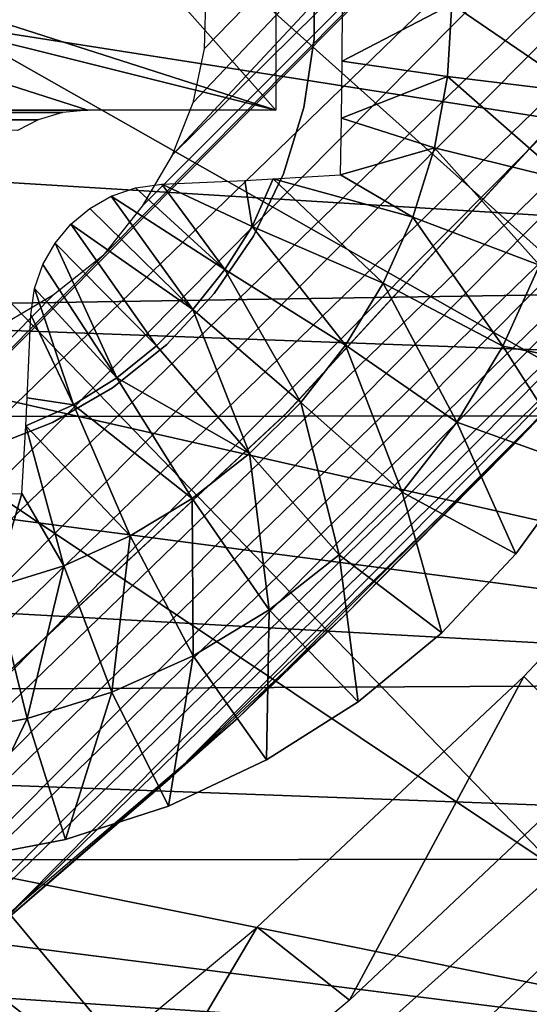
# Model space of a CAD drawing. Header units: millimetres. Extents: x -30.2 to 30.2, y -30.2 to 30.2.
# Tile 121 of 191: x 14.1 to 16, y -17.2 to -13.5. Entities that reach past the tile are written whole.
import ezdxf

# ---------------------------------------------------------------- set-up
doc = ezdxf.new("R2010")
doc.units = ezdxf.units.MM
doc.header["$LTSCALE"] = 81.481481
for name, color, linetype in [('1', 7, 'CONTINUOUS'), ('120', 7, 'CONTINUOUS'), ('174', 7, 'CONTINUOUS'), ('175', 7, 'CONTINUOUS'), ('244', 7, 'CONTINUOUS'), ('245', 7, 'CONTINUOUS'), ('248', 7, 'CONTINUOUS'), ('249', 7, 'CONTINUOUS'), ('3', 7, 'CONTINUOUS'), ('311', 7, 'CONTINUOUS'), ('313', 7, 'CONTINUOUS'), ('314', 7, 'CONTINUOUS'), ('317', 7, 'CONTINUOUS'), ('72', 7, 'CONTINUOUS'), ('74', 7, 'CONTINUOUS'), ('79', 7, 'CONTINUOUS'), ('85', 7, 'CONTINUOUS'), ('92', 7, 'CONTINUOUS')]:
    doc.layers.add(name, color=color, linetype=linetype)

msp = doc.modelspace()

# ---------------------------------------------------------------- linework, layer by layer
at = {"layer": '1', "color": 251, "linetype": 'Continuous', "true_color": 0x4c4c4c}
for points in [[(22.6143, -14.9798, 4.4), (-23.6543, -13.2769, 4.4), (23.6812, -13.2291, 4.4), (22.6143, -14.9798, 4.4)], [(-22.5838, -15.0255, 4.4), (-23.6543, -13.2769, 4.4), (22.6143, -14.9798, 4.4), (-22.5838, -15.0255, 4.4)], [(21.4137, -16.6518, 4.4), (-22.5838, -15.0255, 4.4), (22.6143, -14.9798, 4.4), (21.4137, -16.6518, 4.4)], [(-21.3802, -16.6948, 4.4), (-22.5838, -15.0255, 4.4), (21.4137, -16.6518, 4.4), (-21.3802, -16.6948, 4.4)], [(20.0953, -18.2215, 4.4), (-21.3802, -16.6948, 4.4), (21.4137, -16.6518, 4.4), (20.0953, -18.2215, 4.4)], [(-20.0588, -18.2617, 4.4), (-21.3802, -16.6948, 4.4), (20.0953, -18.2215, 4.4), (-20.0588, -18.2617, 4.4)]]:
    msp.add_3dface(points, dxfattribs=at)
at = {"layer": '120', "color": 251, "linetype": 'Continuous', "true_color": 0x4c4c4c}
for points in [[(16.2777, -16.2777, -162.0965), (15.9685, -15.9685, -212.2044), (16.913, -14.9645, -212.2044), (16.2777, -16.2777, -162.0965)], [(14.9645, -16.913, -212.2044), (15.9685, -15.9685, -212.2044), (15.3129, -17.1885, -162.0965), (14.9645, -16.913, -212.2044)], [(15.3129, -17.1885, -162.0965), (15.9685, -15.9685, -212.2044), (16.2777, -16.2777, -162.0965), (15.3129, -17.1885, -162.0965)], [(13.9046, -17.7946, -212.2044), (14.9645, -16.913, -212.2044), (14.2971, -18.0421, -162.0965), (13.9046, -17.7946, -212.2044)], [(14.2971, -18.0421, -162.0965), (14.9645, -16.913, -212.2044), (15.3129, -17.1885, -162.0965), (14.2971, -18.0421, -162.0965)]]:
    msp.add_3dface(points, dxfattribs=at)
at = {"layer": '174', "color": 251, "linetype": 'Continuous', "true_color": 0x4c4c4c}
for points in [[(20.2411, -8.4813, -211.7), (20.5777, -7.6392, -211.7), (14.6446, -14.0047, -211.7), (20.2411, -8.4813, -211.7)], [(14.6446, -14.0047, -211.7), (20.5777, -7.6392, -211.7), (14.7226, -13.807, -211.7), (14.6446, -14.0047, -211.7)], [(14.7226, -13.807, -211.7), (20.5777, -7.6392, -211.7), (14.7655, -13.6033, -211.7), (14.7226, -13.807, -211.7)], [(14.7655, -13.6033, -211.7), (20.5777, -7.6392, -211.7), (14.7718, -13.3843, -211.7), (14.7655, -13.6033, -211.7)], [(19.8761, -9.3018, -211.7), (20.2411, -8.4813, -211.7), (8.6651, -20.1633, -211.7), (19.8761, -9.3018, -211.7)], [(8.6651, -20.1633, -211.7), (20.2411, -8.4813, -211.7), (14.3835, -14.3835, -211.7), (8.6651, -20.1633, -211.7)], [(14.3835, -14.3835, -211.7), (20.2411, -8.4813, -211.7), (14.5315, -14.1969, -211.7), (14.3835, -14.3835, -211.7)], [(14.5315, -14.1969, -211.7), (20.2411, -8.4813, -211.7), (14.6446, -14.0047, -211.7), (14.5315, -14.1969, -211.7)], [(9.48, -19.7922, -211.7), (19.8761, -9.3018, -211.7), (8.6651, -20.1633, -211.7), (9.48, -19.7922, -211.7)], [(19.4828, -10.1008, -211.7), (19.8761, -9.3018, -211.7), (9.48, -19.7922, -211.7), (19.4828, -10.1008, -211.7)], [(10.2803, -19.3889, -211.7), (19.4828, -10.1008, -211.7), (9.48, -19.7922, -211.7), (10.2803, -19.3889, -211.7)], [(19.0612, -10.8782, -211.7), (19.4828, -10.1008, -211.7), (10.2803, -19.3889, -211.7), (19.0612, -10.8782, -211.7)], [(11.062, -18.9553, -211.7), (19.0612, -10.8782, -211.7), (10.2803, -19.3889, -211.7), (11.062, -18.9553, -211.7)], [(18.6113, -11.634, -211.7), (19.0612, -10.8782, -211.7), (11.062, -18.9553, -211.7), (18.6113, -11.634, -211.7)], [(11.8212, -18.4936, -211.7), (18.6113, -11.634, -211.7), (11.062, -18.9553, -211.7), (11.8212, -18.4936, -211.7)], [(18.133, -12.3683, -211.7), (18.6113, -11.634, -211.7), (11.8212, -18.4936, -211.7), (18.133, -12.3683, -211.7)], [(12.554, -18.0055, -211.7), (18.133, -12.3683, -211.7), (11.8212, -18.4936, -211.7), (12.554, -18.0055, -211.7)], [(17.6264, -13.0809, -211.7), (18.133, -12.3683, -211.7), (12.554, -18.0055, -211.7), (17.6264, -13.0809, -211.7)], [(13.2653, -17.487, -211.7), (17.6264, -13.0809, -211.7), (12.554, -18.0055, -211.7), (13.2653, -17.487, -211.7)], [(17.0906, -13.7729, -211.7), (17.6264, -13.0809, -211.7), (13.2653, -17.487, -211.7), (17.0906, -13.7729, -211.7)], [(13.9607, -16.9347, -211.7), (17.0906, -13.7729, -211.7), (13.2653, -17.487, -211.7), (13.9607, -16.9347, -211.7)], [(16.5213, -14.4484, -211.7), (17.0906, -13.7729, -211.7), (13.9607, -16.9347, -211.7), (16.5213, -14.4484, -211.7)], [(14.1969, -14.5315, -211.7), (8.6651, -20.1633, -211.7), (14.3835, -14.3835, -211.7), (14.1969, -14.5315, -211.7)], [(14.6371, -16.3516, -211.7), (16.5213, -14.4484, -211.7), (13.9607, -16.9347, -211.7), (14.6371, -16.3516, -211.7)], [(15.9205, -15.1054, -211.7), (16.5213, -14.4484, -211.7), (14.6371, -16.3516, -211.7), (15.9205, -15.1054, -211.7)], [(14.0047, -14.6446, -211.7), (8.6651, -20.1633, -211.7), (14.1969, -14.5315, -211.7), (14.0047, -14.6446, -211.7)], [(15.2914, -15.7408, -211.7), (15.9205, -15.1054, -211.7), (14.6371, -16.3516, -211.7), (15.2914, -15.7408, -211.7)]]:
    msp.add_3dface(points, dxfattribs=at)
at = {"layer": '175', "color": 251, "linetype": 'Continuous', "true_color": 0x4c4c4c}
for points in [[(16.5213, -14.4484, -211.7), (15.9205, -15.1054, -211.7), (16.1086, -14.9101, -124.7), (16.5213, -14.4484, -211.7)], [(16.1086, -14.9101, -124.7), (15.2914, -15.7408, -211.7), (14.8918, -16.1256, -124.7), (16.1086, -14.9101, -124.7)], [(15.9205, -15.1054, -211.7), (15.2914, -15.7408, -211.7), (16.1086, -14.9101, -124.7), (15.9205, -15.1054, -211.7)], [(15.2914, -15.7408, -211.7), (14.6371, -16.3516, -211.7), (14.8918, -16.1256, -124.7), (15.2914, -15.7408, -211.7)], [(14.8918, -16.1256, -124.7), (13.9607, -16.9347, -211.7), (13.5831, -17.2424, -124.7), (14.8918, -16.1256, -124.7)], [(14.6371, -16.3516, -211.7), (13.9607, -16.9347, -211.7), (14.8918, -16.1256, -124.7), (14.6371, -16.3516, -211.7)]]:
    msp.add_3dface(points, dxfattribs=at)
at = {"layer": '244', "color": 25, "linetype": 'Continuous', "true_color": 0x996633}
for points in [[(13.3161, -20.3872, -213.2), (20.3872, -13.3161, -213.2), (20.5056, -13.4346, -213.1859), (13.3161, -20.3872, -213.2)], [(13.4346, -20.5056, -213.1859), (13.3161, -20.3872, -213.2), (20.5056, -13.4346, -213.1859), (13.4346, -20.5056, -213.1859)], [(13.4346, -20.5056, -213.1859), (20.5056, -13.4346, -213.1859), (20.6207, -13.5497, -213.1439), (13.4346, -20.5056, -213.1859)], [(13.5497, -20.6207, -213.1439), (13.4346, -20.5056, -213.1859), (20.6207, -13.5497, -213.1439), (13.5497, -20.6207, -213.1439)], [(13.5497, -20.6207, -213.1439), (20.6207, -13.5497, -213.1439), (20.7292, -13.6581, -213.0752), (13.5497, -20.6207, -213.1439)], [(13.6581, -20.7292, -213.0752), (13.5497, -20.6207, -213.1439), (20.7292, -13.6581, -213.0752), (13.6581, -20.7292, -213.0752)], [(13.6581, -20.7292, -213.0752), (20.7292, -13.6581, -213.0752), (20.8281, -13.757, -212.9818), (13.6581, -20.7292, -213.0752)], [(13.757, -20.8281, -212.9818), (13.6581, -20.7292, -213.0752), (20.8281, -13.757, -212.9818), (13.757, -20.8281, -212.9818)], [(13.757, -20.8281, -212.9818), (20.8281, -13.757, -212.9818), (20.9144, -13.8434, -212.8663), (13.757, -20.8281, -212.9818)], [(13.8434, -20.9144, -212.8663), (13.757, -20.8281, -212.9818), (20.9144, -13.8434, -212.8663), (13.8434, -20.9144, -212.8663)], [(13.8434, -20.9144, -212.8663), (20.9144, -13.8434, -212.8663), (20.9859, -13.9148, -212.732), (13.8434, -20.9144, -212.8663)], [(13.9148, -20.9859, -212.732), (13.8434, -20.9144, -212.8663), (20.9859, -13.9148, -212.732), (13.9148, -20.9859, -212.732)], [(13.9148, -20.9859, -212.732), (20.9859, -13.9148, -212.732), (21.0405, -13.9694, -212.5827), (13.9148, -20.9859, -212.732)], [(13.9694, -21.0405, -212.5827), (13.9148, -20.9859, -212.732), (21.0405, -13.9694, -212.5827), (13.9694, -21.0405, -212.5827)]]:
    msp.add_3dface(points, dxfattribs=at)
at = {"layer": '245', "color": 25, "linetype": 'Continuous', "true_color": 0x996633}
msp.add_3dface([(13.9694, -21.0405, -212.5827), (21.0405, -13.9694, -212.5827), (27.5261, -20.455, -190.4393), (13.9694, -21.0405, -212.5827)], dxfattribs=at)
at = {"layer": '248', "color": 25, "linetype": 'Continuous', "true_color": 0x996633}
msp.add_3dface([(13.6427, -20.7138, -212.3913), (20.1284, -27.1995, -190.2479), (20.7138, -13.6427, -212.3913), (13.6427, -20.7138, -212.3913)], dxfattribs=at)
at = {"layer": '249', "color": 25, "linetype": 'Continuous', "true_color": 0x996633}
msp.add_3dface([(15.7573, -22.8284, -170.2534), (22.8284, -15.7573, -170.2534), (27.21, -20.139, -189.9062), (15.7573, -22.8284, -170.2534)], dxfattribs=at)
at = {"layer": '3', "color": 251, "linetype": 'Continuous', "true_color": 0x4c4c4c}
for points in [[(18.3576, -14.1753, 6.367), (13.77, -10.6329, 6.644), (12.9572, -11.6097, 6.644), (18.3576, -14.1753, 6.367)], [(18.3576, -14.1753, 6.367), (19.3434, -12.7974, 6.367), (13.77, -10.6329, 6.644), (18.3576, -14.1753, 6.367)], [(17.2739, -15.4775, 6.367), (12.9572, -11.6097, 6.644), (12.0751, -12.5245, 6.644), (17.2739, -15.4775, 6.367)], [(17.2739, -15.4775, 6.367), (18.3576, -14.1753, 6.367), (12.9572, -11.6097, 6.644), (17.2739, -15.4775, 6.367)], [(16.098, -16.6971, 6.367), (12.0751, -12.5245, 6.644), (11.1287, -13.3725, 6.644), (16.098, -16.6971, 6.367)], [(16.098, -16.6971, 6.367), (17.2739, -15.4775, 6.367), (12.0751, -12.5245, 6.644), (16.098, -16.6971, 6.367)], [(14.8363, -17.8276, 6.367), (11.1287, -13.3725, 6.644), (10.1229, -14.1492, 6.644), (14.8363, -17.8276, 6.367)], [(14.8363, -17.8276, 6.367), (16.098, -16.6971, 6.367), (11.1287, -13.3725, 6.644), (14.8363, -17.8276, 6.367)], [(13.4954, -18.8631, 6.367), (14.8363, -17.8276, 6.367), (10.1229, -14.1492, 6.644), (13.4954, -18.8631, 6.367)], [(14.8363, -17.8276, 6.367), (20.1019, -20.8499, 6.0125), (16.098, -16.6971, 6.367), (14.8363, -17.8276, 6.367)]]:
    msp.add_3dface(points, dxfattribs=at)
at = {"layer": '311', "linetype": 'Continuous'}
for points in [[(15.1801, -13.3043, -206.7), (15.1801, -13.5658, -206.7), (15.1801, -13.3043, -213.2), (15.1801, -13.3043, -206.7)], [(15.1801, -13.3043, -213.2), (15.1801, -13.5658, -206.7), (15.1801, -13.5658, -213.2), (15.1801, -13.3043, -213.2)], [(15.1801, -13.5658, -206.7), (15.1412, -13.8244, -206.7), (15.1801, -13.5658, -213.2), (15.1801, -13.5658, -206.7)], [(15.1801, -13.5658, -213.2), (15.1412, -13.8244, -206.7), (15.1412, -13.8244, -213.2), (15.1801, -13.5658, -213.2)], [(15.1412, -13.8244, -206.7), (15.0641, -14.0744, -206.7), (15.1412, -13.8244, -213.2), (15.1412, -13.8244, -206.7)], [(15.1412, -13.8244, -213.2), (15.0641, -14.0744, -206.7), (15.0641, -14.0744, -213.2), (15.1412, -13.8244, -213.2)], [(15.0641, -14.0744, -206.7), (14.9506, -14.31, -206.7), (15.0641, -14.0744, -213.2), (15.0641, -14.0744, -206.7)], [(15.0641, -14.0744, -213.2), (14.9506, -14.31, -206.7), (14.9506, -14.31, -213.2), (15.0641, -14.0744, -213.2)], [(14.9506, -14.31, -206.7), (14.8032, -14.5261, -206.7), (14.9506, -14.31, -213.2), (14.9506, -14.31, -206.7)], [(14.9506, -14.31, -213.2), (14.8032, -14.5261, -206.7), (14.8032, -14.5261, -213.2), (14.9506, -14.31, -213.2)], [(14.8032, -14.5261, -206.7), (14.6253, -14.7179, -206.7), (14.8032, -14.5261, -213.2), (14.8032, -14.5261, -206.7)], [(14.8032, -14.5261, -213.2), (14.6253, -14.7179, -206.7), (14.6253, -14.7179, -213.2), (14.8032, -14.5261, -213.2)], [(14.6253, -14.7179, -206.7), (14.4208, -14.8809, -206.7), (14.6253, -14.7179, -213.2), (14.6253, -14.7179, -206.7)], [(14.6253, -14.7179, -213.2), (14.4208, -14.8809, -206.7), (14.4208, -14.8809, -213.2), (14.6253, -14.7179, -213.2)], [(14.4208, -14.8809, -206.7), (14.1943, -15.0117, -206.7), (14.4208, -14.8809, -213.2), (14.4208, -14.8809, -206.7)], [(14.4208, -14.8809, -213.2), (14.1943, -15.0117, -206.7), (14.1943, -15.0117, -213.2), (14.4208, -14.8809, -213.2)], [(14.1943, -15.0117, -206.7), (13.9508, -15.1073, -206.7), (14.1943, -15.0117, -213.2), (14.1943, -15.0117, -206.7)], [(14.1943, -15.0117, -213.2), (13.9508, -15.1073, -206.7), (13.9509, -15.1073, -213.2), (14.1943, -15.0117, -213.2)]]:
    msp.add_3dface(points, dxfattribs=at)
at = {"layer": '313', "linetype": 'Continuous'}
for points in [[(16.1791, -15.1765, -213.2), (15.9392, -15.5067, -213.2), (16.1791, -15.1765, -214.7125), (16.1791, -15.1765, -213.2)], [(16.1791, -15.1765, -214.7125), (15.9392, -15.5067, -213.2), (15.9392, -15.5067, -214.7125), (16.1791, -15.1765, -214.7125)], [(15.9392, -15.5067, -213.2), (15.6598, -15.8042, -213.2), (15.9392, -15.5067, -214.7125), (15.9392, -15.5067, -213.2)], [(15.9392, -15.5067, -214.7125), (15.6598, -15.8042, -213.2), (15.6598, -15.8042, -214.7125), (15.9392, -15.5067, -214.7125)], [(15.6598, -15.8042, -213.2), (15.3453, -16.0643, -213.2), (15.6598, -15.8042, -214.7125), (15.6598, -15.8042, -213.2)], [(15.6598, -15.8042, -214.7125), (15.3453, -16.0643, -213.2), (15.3453, -16.0643, -214.7125), (15.6598, -15.8042, -214.7125)], [(15.3453, -16.0643, -213.2), (15.0007, -16.283, -213.2), (15.3453, -16.0643, -214.7125), (15.3453, -16.0643, -213.2)], [(15.3453, -16.0643, -214.7125), (15.0007, -16.283, -213.2), (15.0007, -16.283, -214.7125), (15.3453, -16.0643, -214.7125)], [(15.0007, -16.283, -213.2), (14.6314, -16.4568, -213.2), (15.0007, -16.283, -214.7125), (15.0007, -16.283, -213.2)], [(15.0007, -16.283, -214.7125), (14.6314, -16.4568, -213.2), (14.6314, -16.4568, -214.7125), (15.0007, -16.283, -214.7125)], [(14.6314, -16.4568, -213.2), (14.2433, -16.5829, -213.2), (14.6314, -16.4568, -214.7125), (14.6314, -16.4568, -213.2)], [(14.6314, -16.4568, -214.7125), (14.2433, -16.5829, -213.2), (14.2433, -16.5829, -214.7125), (14.6314, -16.4568, -214.7125)], [(14.2433, -16.5829, -213.2), (13.8424, -16.6594, -213.2), (14.2433, -16.5829, -214.7125), (14.2433, -16.5829, -213.2)], [(14.2433, -16.5829, -214.7125), (13.8424, -16.6594, -213.2), (13.8424, -16.6594, -214.7125), (14.2433, -16.5829, -214.7125)]]:
    msp.add_3dface(points, dxfattribs=at)
at = {"layer": '314', "linetype": 'Continuous'}
for points in [[(15.2852, -13.6501, -215.4686), (15.2859, -13.435, -215.4729), (15.6982, -13.435, -215.3028), (15.2852, -13.6501, -215.4686)], [(15.6817, -13.7078, -215.3028), (15.2852, -13.6501, -215.4686), (15.6982, -13.435, -215.3028), (15.6817, -13.7078, -215.3028)], [(15.6817, -13.7078, -215.3028), (15.6982, -13.435, -215.3028), (16.1879, -13.7693, -215.0336), (15.6817, -13.7078, -215.3028)], [(15.6982, -13.435, -215.3028), (16.2081, -13.435, -215.0336), (16.1879, -13.7693, -215.0336), (15.6982, -13.435, -215.3028)], [(15.2829, -13.865, -215.4557), (15.2852, -13.6501, -215.4686), (15.6817, -13.7078, -215.3028), (15.2829, -13.865, -215.4557)], [(15.6325, -13.9766, -215.3028), (15.2829, -13.865, -215.4557), (15.6817, -13.7078, -215.3028), (15.6325, -13.9766, -215.3028)], [(15.6325, -13.9766, -215.3028), (15.6817, -13.7078, -215.3028), (16.1275, -14.0987, -215.0336), (15.6325, -13.9766, -215.3028)], [(15.6817, -13.7078, -215.3028), (16.1879, -13.7693, -215.0336), (16.1275, -14.0987, -215.0336), (15.6817, -13.7078, -215.3028)], [(15.2791, -14.0791, -215.4343), (15.2829, -13.865, -215.4557), (15.6325, -13.9766, -215.3028), (15.2791, -14.0791, -215.4343)], [(15.5512, -14.2376, -215.3028), (15.2791, -14.0791, -215.4343), (15.6325, -13.9766, -215.3028), (15.5512, -14.2376, -215.3028)], [(15.5512, -14.2376, -215.3028), (15.6325, -13.9766, -215.3028), (16.0279, -14.4184, -215.0336), (15.5512, -14.2376, -215.3028)], [(15.6325, -13.9766, -215.3028), (16.1275, -14.0987, -215.0336), (16.0279, -14.4184, -215.0336), (15.6325, -13.9766, -215.3028)], [(15.025, -14.094, -215.5184), (14.9457, -14.2729, -215.5162), (14.9191, -14.0994, -215.5494), (15.025, -14.094, -215.5184)], [(14.9457, -14.2729, -215.5162), (15.025, -14.094, -215.5184), (15.439, -14.4868, -215.3028), (14.9457, -14.2729, -215.5162)], [(15.025, -14.094, -215.5184), (15.2791, -14.0791, -215.4343), (15.5512, -14.2376, -215.3028), (15.025, -14.094, -215.5184)], [(15.439, -14.4868, -215.3028), (15.025, -14.094, -215.5184), (15.5512, -14.2376, -215.3028), (15.439, -14.4868, -215.3028)], [(14.5067, -14.1272, -215.6471), (14.843, -14.4359, -215.5162), (14.4157, -14.1588, -215.6607), (14.5067, -14.1272, -215.6471)], [(14.6056, -14.1132, -215.6278), (14.843, -14.4359, -215.5162), (14.5067, -14.1272, -215.6471), (14.6056, -14.1132, -215.6278)], [(14.9457, -14.2729, -215.5162), (14.6056, -14.1132, -215.6278), (14.9191, -14.0994, -215.5494), (14.9457, -14.2729, -215.5162)], [(14.9457, -14.2729, -215.5162), (14.843, -14.4359, -215.5162), (14.6056, -14.1132, -215.6278), (14.9457, -14.2729, -215.5162)], [(14.4157, -14.1588, -215.6607), (14.7228, -14.5865, -215.5162), (14.3348, -14.2051, -215.6685), (14.4157, -14.1588, -215.6607)], [(14.843, -14.4359, -215.5162), (14.7228, -14.5865, -215.5162), (14.4157, -14.1588, -215.6607), (14.843, -14.4359, -215.5162)], [(14.3348, -14.2051, -215.6685), (14.7228, -14.5865, -215.5162), (14.2638, -14.2646, -215.6711), (14.3348, -14.2051, -215.6685)], [(15.439, -14.4868, -215.3028), (15.5512, -14.2376, -215.3028), (15.8905, -14.7238, -215.0336), (15.439, -14.4868, -215.3028)], [(15.5512, -14.2376, -215.3028), (16.0279, -14.4184, -215.0336), (15.8905, -14.7238, -215.0336), (15.5512, -14.2376, -215.3028)], [(14.2638, -14.2646, -215.6711), (14.5865, -14.7228, -215.5162), (14.2044, -14.3358, -215.6685), (14.2638, -14.2646, -215.6711)], [(14.7228, -14.5865, -215.5162), (14.5865, -14.7228, -215.5162), (14.2638, -14.2646, -215.6711), (14.7228, -14.5865, -215.5162)], [(14.843, -14.4359, -215.5162), (14.9457, -14.2729, -215.5162), (15.2976, -14.7207, -215.3028), (14.843, -14.4359, -215.5162)], [(15.2976, -14.7207, -215.3028), (14.9457, -14.2729, -215.5162), (15.439, -14.4868, -215.3028), (15.2976, -14.7207, -215.3028)], [(14.2044, -14.3358, -215.6685), (14.436, -14.843, -215.5162), (14.1584, -14.4166, -215.6605), (14.2044, -14.3358, -215.6685)], [(14.5865, -14.7228, -215.5162), (14.436, -14.843, -215.5162), (14.2044, -14.3358, -215.6685), (14.5865, -14.7228, -215.5162)], [(14.1584, -14.4166, -215.6605), (14.436, -14.843, -215.5162), (14.127, -14.5075, -215.647), (14.1584, -14.4166, -215.6605)], [(16.0279, -14.4184, -215.0336), (16.3757, -14.8188, -214.7125), (15.8905, -14.7238, -215.0336), (16.0279, -14.4184, -215.0336)], [(14.7228, -14.5865, -215.5162), (14.843, -14.4359, -215.5162), (15.1291, -14.9358, -215.3028), (14.7228, -14.5865, -215.5162)], [(15.1291, -14.9358, -215.3028), (14.843, -14.4359, -215.5162), (15.2976, -14.7207, -215.3028), (15.1291, -14.9358, -215.3028)], [(15.2976, -14.7207, -215.3028), (15.439, -14.4868, -215.3028), (15.7172, -15.0103, -215.0336), (15.2976, -14.7207, -215.3028)], [(15.439, -14.4868, -215.3028), (15.8905, -14.7238, -215.0336), (15.7172, -15.0103, -215.0336), (15.439, -14.4868, -215.3028)], [(14.127, -14.5075, -215.647), (14.2729, -14.9457, -215.5162), (14.1132, -14.6056, -215.6278), (14.127, -14.5075, -215.647)], [(14.436, -14.843, -215.5162), (14.2729, -14.9457, -215.5162), (14.127, -14.5075, -215.647), (14.436, -14.843, -215.5162)], [(14.1132, -14.6056, -215.6278), (14.2729, -14.9457, -215.5162), (14.0994, -14.9189, -215.5494), (14.1132, -14.6056, -215.6278)], [(14.5865, -14.7228, -215.5162), (14.7228, -14.5865, -215.5162), (14.9358, -15.1291, -215.3028), (14.5865, -14.7228, -215.5162)], [(14.9358, -15.1291, -215.3028), (14.7228, -14.5865, -215.5162), (15.1291, -14.9358, -215.3028), (14.9358, -15.1291, -215.3028)], [(14.436, -14.843, -215.5162), (14.5865, -14.7228, -215.5162), (14.9358, -15.1291, -215.3028), (14.436, -14.843, -215.5162)], [(15.1291, -14.9358, -215.3028), (15.2976, -14.7207, -215.3028), (15.5107, -15.2739, -215.0336), (15.1291, -14.9358, -215.3028)], [(15.2976, -14.7207, -215.3028), (15.7172, -15.0103, -215.0336), (15.5107, -15.2739, -215.0336), (15.2976, -14.7207, -215.3028)], [(15.8905, -14.7238, -215.0336), (16.1791, -15.1765, -214.7125), (15.7172, -15.0103, -215.0336), (15.8905, -14.7238, -215.0336)], [(16.3757, -14.8188, -214.7125), (16.1791, -15.1765, -214.7125), (15.8905, -14.7238, -215.0336), (16.3757, -14.8188, -214.7125)], [(14.2729, -14.9457, -215.5162), (14.436, -14.843, -215.5162), (14.7207, -15.2976, -215.3028), (14.2729, -14.9457, -215.5162)], [(14.7207, -15.2976, -215.3028), (14.436, -14.843, -215.5162), (14.9358, -15.1291, -215.3028), (14.7207, -15.2976, -215.3028)], [(14.2729, -14.9457, -215.5162), (14.094, -15.0249, -215.5184), (14.0994, -14.9189, -215.5494), (14.2729, -14.9457, -215.5162)], [(14.094, -15.0249, -215.5184), (14.2729, -14.9457, -215.5162), (14.4868, -15.439, -215.3028), (14.094, -15.0249, -215.5184)], [(14.4868, -15.439, -215.3028), (14.2729, -14.9457, -215.5162), (14.7207, -15.2976, -215.3028), (14.4868, -15.439, -215.3028)], [(14.9358, -15.1291, -215.3028), (15.1291, -14.9358, -215.3028), (15.2739, -15.5107, -215.0336), (14.9358, -15.1291, -215.3028)], [(15.1291, -14.9358, -215.3028), (15.5107, -15.2739, -215.0336), (15.2739, -15.5107, -215.0336), (15.1291, -14.9358, -215.3028)], [(15.7172, -15.0103, -215.0336), (15.9392, -15.5067, -214.7125), (15.5107, -15.2739, -215.0336), (15.7172, -15.0103, -215.0336)], [(16.1791, -15.1765, -214.7125), (15.9392, -15.5067, -214.7125), (15.7172, -15.0103, -215.0336), (16.1791, -15.1765, -214.7125)], [(14.0791, -15.2791, -215.4343), (14.094, -15.0249, -215.5184), (14.2376, -15.5512, -215.3028), (14.0791, -15.2791, -215.4343)], [(14.2376, -15.5512, -215.3028), (14.094, -15.0249, -215.5184), (14.4868, -15.439, -215.3028), (14.2376, -15.5512, -215.3028)], [(14.7207, -15.2976, -215.3028), (14.9358, -15.1291, -215.3028), (15.0103, -15.7172, -215.0336), (14.7207, -15.2976, -215.3028)], [(14.9358, -15.1291, -215.3028), (15.2739, -15.5107, -215.0336), (15.0103, -15.7172, -215.0336), (14.9358, -15.1291, -215.3028)], [(13.9193, -15.282, -215.4511), (14.0791, -15.2791, -215.4343), (13.9766, -15.6325, -215.3028), (13.9193, -15.282, -215.4511)], [(13.9766, -15.6325, -215.3028), (14.0791, -15.2791, -215.4343), (14.2376, -15.5512, -215.3028), (13.9766, -15.6325, -215.3028)], [(15.5107, -15.2739, -215.0336), (15.6598, -15.8042, -214.7125), (15.2739, -15.5107, -215.0336), (15.5107, -15.2739, -215.0336)], [(15.9392, -15.5067, -214.7125), (15.6598, -15.8042, -214.7125), (15.5107, -15.2739, -215.0336), (15.9392, -15.5067, -214.7125)], [(14.4868, -15.439, -215.3028), (14.7207, -15.2976, -215.3028), (14.7238, -15.8905, -215.0336), (14.4868, -15.439, -215.3028)], [(14.7207, -15.2976, -215.3028), (15.0103, -15.7172, -215.0336), (14.7238, -15.8905, -215.0336), (14.7207, -15.2976, -215.3028)], [(14.2376, -15.5512, -215.3028), (14.4868, -15.439, -215.3028), (14.4184, -16.0279, -215.0336), (14.2376, -15.5512, -215.3028)], [(14.4868, -15.439, -215.3028), (14.7238, -15.8905, -215.0336), (14.4184, -16.0279, -215.0336), (14.4868, -15.439, -215.3028)], [(15.2739, -15.5107, -215.0336), (15.3453, -16.0643, -214.7125), (15.0103, -15.7172, -215.0336), (15.2739, -15.5107, -215.0336)], [(15.6598, -15.8042, -214.7125), (15.3453, -16.0643, -214.7125), (15.2739, -15.5107, -215.0336), (15.6598, -15.8042, -214.7125)], [(13.9766, -15.6325, -215.3028), (14.2376, -15.5512, -215.3028), (14.0987, -16.1275, -215.0336), (13.9766, -15.6325, -215.3028)], [(14.2376, -15.5512, -215.3028), (14.4184, -16.0279, -215.0336), (14.0987, -16.1275, -215.0336), (14.2376, -15.5512, -215.3028)], [(13.9766, -15.6325, -215.3028), (14.0987, -16.1275, -215.0336), (13.7693, -16.1879, -215.0336), (13.9766, -15.6325, -215.3028)], [(15.0103, -15.7172, -215.0336), (15.0007, -16.283, -214.7125), (14.7238, -15.8905, -215.0336), (15.0103, -15.7172, -215.0336)], [(15.3453, -16.0643, -214.7125), (15.0007, -16.283, -214.7125), (15.0103, -15.7172, -215.0336), (15.3453, -16.0643, -214.7125)], [(14.7238, -15.8905, -215.0336), (14.6314, -16.4568, -214.7125), (14.4184, -16.0279, -215.0336), (14.7238, -15.8905, -215.0336)], [(15.0007, -16.283, -214.7125), (14.6314, -16.4568, -214.7125), (14.7238, -15.8905, -215.0336), (15.0007, -16.283, -214.7125)], [(14.4184, -16.0279, -215.0336), (14.2433, -16.5829, -214.7125), (14.0987, -16.1275, -215.0336), (14.4184, -16.0279, -215.0336)], [(14.6314, -16.4568, -214.7125), (14.2433, -16.5829, -214.7125), (14.4184, -16.0279, -215.0336), (14.6314, -16.4568, -214.7125)], [(14.0987, -16.1275, -215.0336), (13.8424, -16.6594, -214.7125), (13.7693, -16.1879, -215.0336), (14.0987, -16.1275, -215.0336)], [(14.2433, -16.5829, -214.7125), (13.8424, -16.6594, -214.7125), (14.0987, -16.1275, -215.0336), (14.2433, -16.5829, -214.7125)]]:
    msp.add_3dface(points, dxfattribs=at)
at = {"layer": '317', "linetype": 'Continuous'}
for points in [[(11.835, -13.035, -214.05), (12.5426, -13.035, -214.05), (15.035, -13.835, -214.05), (11.835, -13.035, -214.05)], [(12.5426, -13.835, -214.05), (11.835, -13.035, -214.05), (14.3274, -13.835, -214.05), (12.5426, -13.835, -214.05)], [(14.3274, -13.835, -214.05), (11.835, -13.035, -214.05), (15.035, -13.835, -214.05), (14.3274, -13.835, -214.05)], [(12.5426, -13.035, -214.05), (14.3274, -13.035, -214.05), (15.035, -13.835, -214.05), (12.5426, -13.035, -214.05)], [(14.3274, -13.035, -214.05), (15.035, -13.035, -214.05), (15.035, -13.835, -214.05), (14.3274, -13.035, -214.05)], [(12.6106, -13.8396, -214.05), (12.5426, -13.835, -214.05), (14.232, -13.8441, -214.05), (12.6106, -13.8396, -214.05)], [(14.232, -13.8441, -214.05), (12.5426, -13.835, -214.05), (14.3274, -13.835, -214.05), (14.232, -13.8441, -214.05)], [(12.6776, -13.8535, -214.05), (12.6106, -13.8396, -214.05), (14.232, -13.8441, -214.05), (12.6776, -13.8535, -214.05)], [(14.1407, -13.8711, -214.05), (12.6776, -13.8535, -214.05), (14.232, -13.8441, -214.05), (14.1407, -13.8711, -214.05)], [(12.7421, -13.8764, -214.05), (12.6776, -13.8535, -214.05), (14.1407, -13.8711, -214.05), (12.7421, -13.8764, -214.05)], [(14.0627, -13.911, -214.05), (12.7421, -13.8764, -214.05), (14.1407, -13.8711, -214.05), (14.0627, -13.911, -214.05)]]:
    msp.add_3dface(points, dxfattribs=at)
at = {"layer": '72', "color": 251, "linetype": 'Continuous', "true_color": 0x4c4c4c}
for points in [[(13.065, -14.0464, -119.039), (14.1877, -12.9114, -119.039), (13.1094, -14.0507, -120), (13.065, -14.0464, -119.039)], [(13.1094, -14.0507, -120), (14.1877, -12.9114, -119.039), (13.6834, -13.4925, -120), (13.1094, -14.0507, -120)]]:
    msp.add_3dface(points, dxfattribs=at)
at = {"layer": '74', "color": 251, "linetype": 'Continuous', "true_color": 0x4c4c4c}
for points in [[(13.1191, -13.7602, -118.7247), (14.0136, -12.7529, -118.6883), (14.1788, -12.6655, -118.7247), (13.1191, -13.7602, -118.7247)], [(13.1191, -13.7602, -118.7247), (14.1788, -12.6655, -118.7247), (13.1582, -13.8013, -118.7725), (13.1191, -13.7602, -118.7247)], [(13.1582, -13.8013, -118.7725), (14.1788, -12.6655, -118.7247), (14.2211, -12.7033, -118.7725), (13.1582, -13.8013, -118.7725)], [(13.1582, -13.8013, -118.7725), (14.2211, -12.7033, -118.7725), (13.1905, -13.8352, -118.8299), (13.1582, -13.8013, -118.7725)], [(13.1905, -13.8352, -118.8299), (14.2211, -12.7033, -118.7725), (14.256, -12.7345, -118.8299), (13.1905, -13.8352, -118.8299)], [(13.1905, -13.8352, -118.8299), (14.256, -12.7345, -118.8299), (13.215, -13.8608, -118.895), (13.1905, -13.8352, -118.8299)], [(13.215, -13.8608, -118.895), (14.256, -12.7345, -118.8299), (14.2825, -12.7581, -118.895), (13.215, -13.8608, -118.895)], [(13.215, -13.8608, -118.895), (14.2825, -12.7581, -118.895), (13.2307, -13.8774, -118.9656), (13.215, -13.8608, -118.895)], [(13.2307, -13.8774, -118.9656), (14.2825, -12.7581, -118.895), (14.2995, -12.7733, -118.9656), (13.2307, -13.8774, -118.9656)], [(14.1877, -12.9114, -119.039), (13.2307, -13.8774, -118.9656), (14.2995, -12.7733, -118.9656), (14.1877, -12.9114, -119.039)], [(14.1877, -12.9114, -119.039), (13.065, -14.0464, -119.039), (13.2307, -13.8774, -118.9656), (14.1877, -12.9114, -119.039)]]:
    msp.add_3dface(points, dxfattribs=at)
at = {"layer": '79', "color": 251, "linetype": 'Continuous', "true_color": 0x4c4c4c}
for points in [[(19.9195, -14.4707, -120), (14.2334, -12.9108, -120), (20.9921, -12.8652, -120), (19.9195, -14.4707, -120)], [(13.6834, -13.4925, -120), (14.2334, -12.9108, -120), (19.9195, -14.4707, -120), (13.6834, -13.4925, -120)], [(13.1094, -14.0507, -120), (13.6834, -13.4925, -120), (19.9195, -14.4707, -120), (13.1094, -14.0507, -120)], [(12.5112, -14.5859, -120), (13.1094, -14.0507, -120), (19.9195, -14.4707, -120), (12.5112, -14.5859, -120)], [(18.721, -15.9909, -120), (12.5112, -14.5859, -120), (19.9195, -14.4707, -120), (18.721, -15.9909, -120)], [(11.892, -15.0951, -120), (12.5112, -14.5859, -120), (18.721, -15.9909, -120), (11.892, -15.0951, -120)], [(11.2536, -15.5768, -120), (11.892, -15.0951, -120), (18.721, -15.9909, -120), (11.2536, -15.5768, -120)], [(10.5937, -16.0328, -120), (11.2536, -15.5768, -120), (18.721, -15.9909, -120), (10.5937, -16.0328, -120)], [(17.4105, -17.4086, -120), (10.5937, -16.0328, -120), (18.721, -15.9909, -120), (17.4105, -17.4086, -120)], [(9.9151, -16.4612, -120), (10.5937, -16.0328, -120), (17.4105, -17.4086, -120), (9.9151, -16.4612, -120)], [(9.2213, -16.8597, -120), (9.9151, -16.4612, -120), (17.4105, -17.4086, -120), (9.2213, -16.8597, -120)], [(8.5106, -17.2292, -120), (9.2213, -16.8597, -120), (17.4105, -17.4086, -120), (8.5106, -17.2292, -120)]]:
    msp.add_3dface(points, dxfattribs=at)
at = {"layer": '85', "color": 250, "linetype": 'Continuous', "true_color": 0x333333}
for points in [[(15.0675, -14.9844, -126.0221), (15.0802, -14.9716, -121.0221), (16.2024, -13.7493, -126.0221), (15.0675, -14.9844, -126.0221)], [(15.0802, -14.9716, -121.0221), (16.2132, -13.7366, -121.0221), (16.2024, -13.7493, -126.0221), (15.0802, -14.9716, -121.0221)], [(13.8429, -16.1225, -126.0221), (13.8565, -16.1109, -121.0221), (15.0675, -14.9844, -126.0221), (13.8429, -16.1225, -126.0221)], [(13.8565, -16.1109, -121.0221), (15.0802, -14.9716, -121.0221), (15.0675, -14.9844, -126.0221), (13.8565, -16.1109, -121.0221)]]:
    msp.add_3dface(points, dxfattribs=at)
at = {"layer": '92', "color": 251, "linetype": 'Continuous', "true_color": 0x4c4c4c}
msp.add_3dface([(15.5836, -17.4923, -161.7), (16.5655, -16.5655, -161.7), (16.0518, -17.2191, -148.7), (15.5836, -17.4923, -161.7)], dxfattribs=at)

doc.saveas('drawing.dxf')
